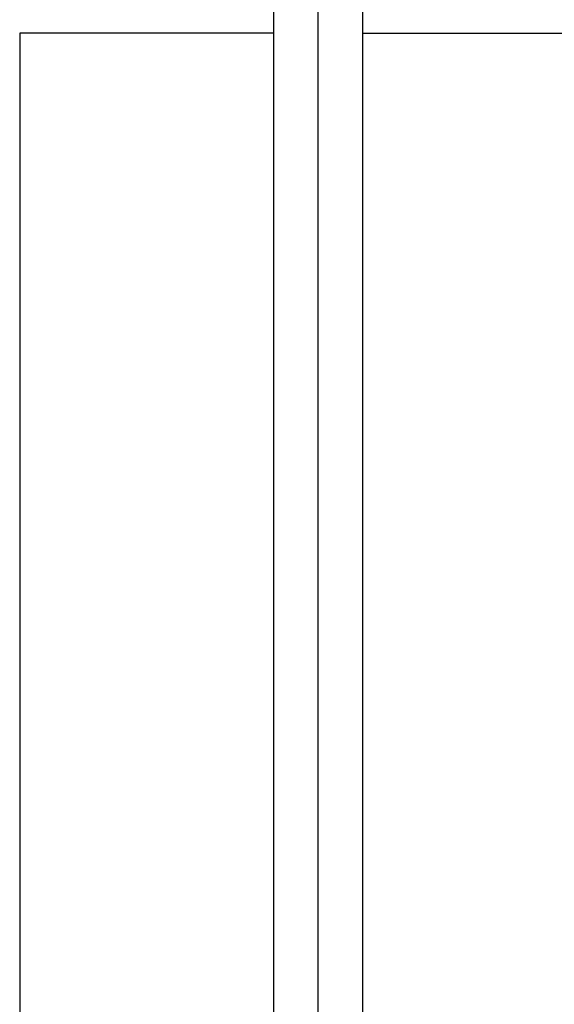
# Model space of a CAD drawing. Header units: inches. Extents: x -4968858 to -265257, y -220693 to 1871410.
# Tile 220 of 225: x -1886527 to -1886094, y 1194789 to 1195587. Entities that reach past the tile are written whole.
import ezdxf

# ---------------------------------------------------------------- set-up
doc = ezdxf.new("R2010")
doc.units = ezdxf.units.IN
doc.header["$MEASUREMENT"] = 0
doc.linetypes.add('CENTER', pattern=[2, 1.25, -0.25, 0.25, -0.25])
doc.linetypes.add('CONTINOUS', pattern=[0])
doc.layers.add('GRID', color=8, linetype='Continuous')

# ---------------------------------------------------------------- blocks, each defined once
blk = doc.blocks.new('UTCOMBINE')
at = {"color": 6, "linetype": 'CENTER'}
blk.add_line((-715780.38, 45382.89, 0), (-715780.38, 46911.52, 0), dxfattribs=at)
at = {"color": 6}
for p, q in [((-715816.38, 45726.59, 0), (-715816.38, 46828.94, 0)), ((-715780.38, 45220.29, 0), (-715780.38, 46829.58, 0)), ((-715744.38, 45726.59, 0), (-715744.38, 46828.94, 0)), ((-715744.38, 45726.59, 0), (-715744.38, 46828.94, 0)), ((-715744.38, 45726.59, 0), (-715744.38, 46828.94, 0)), ((-715744.38, 45726.59, 0), (-715744.38, 46828.94, 0)), ((-715538.76, 45383.96, 0), (-715538.76, 46783.94, 0)), ((-715816.38, 45299.19, 0), (-715816.38, 45726.59, 0)), ((-715744.38, 45299.19, 0), (-715744.38, 45726.59, 0)), ((-715816.38, 45383.96, 0), (-716022, 45383.96, 0)), ((-715744.38, 45383.96, 0), (-715538.76, 45383.96, 0))]:
    blk.add_line(p, q, dxfattribs=at)
blk = doc.blocks.new('TFMR YARD')
at = {"layer": 'GRID', "color": 1, "rotation": 180}
blk.add_blockref('UTCOMBINE', (-795623.35, 296115.83, 0), dxfattribs=at)

msp = doc.modelspace()

# ---------------------------------------------------------------- block references
at = {"color": 1, "linetype": 'CONTINOUS', "lineweight": 15}
msp.add_blockref('TFMR YARD', (-1806442.03, 944843.99), dxfattribs=at)

doc.saveas('drawing.dxf')
